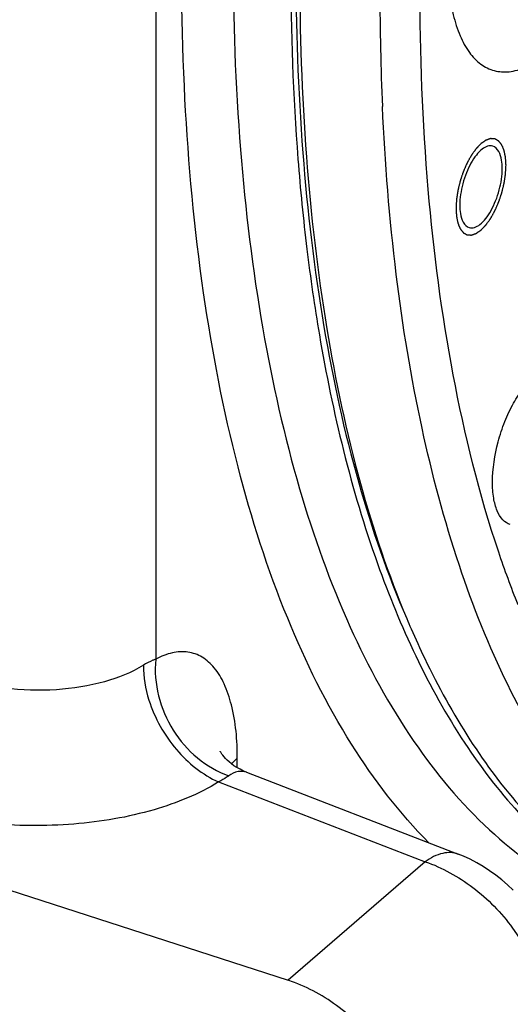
# Model space of a CAD drawing. Extents: x 0 to 594, y 0 to 420.
# Tile 50 of 93: x 515.51 to 520.41, y 183.16 to 193.02. Entities that reach past the tile are written whole.
import ezdxf

# ---------------------------------------------------------------- set-up
doc = ezdxf.new("R2010")
doc.units = 0
doc.header["$LTSCALE"] = 32.67
doc.layers.get('0').update_dxf_attribs({"linetype": 'CONTINUOUS'})
doc.layers.add('3_ALL_AXES', color=7, linetype='CONTINUOUS')

msp = doc.modelspace()

# ---------------------------------------------------------------- linework, layer by layer
at = {"color": 9, "linetype": 'CONTINUOUS'}
for p, q in [((516.8656, 199.0679), (516.8656, 186.6169)), ((517.6824, 185.5296), (517.6824, 185.6258)), ((517.4953, 185.3887), (519.5626, 184.5889)), ((519.5626, 184.5889), (518.1909, 183.4009))]:
    msp.add_line(p, q, dxfattribs=at)
at = {"color": 7, "linetype": 'CONTINUOUS'}
for p, q in [((505.7614, 187.4231), (518.1909, 183.4009)), ((517.775, 185.4843), (519.8932, 184.6648))]:
    msp.add_line(p, q, dxfattribs=at)
for points in [[(517.775, 185.4843), (517.7451, 185.4968), (517.7093, 185.5143), (517.6774, 185.5324), (517.6489, 185.551), (517.6234, 185.5697), (517.6008, 185.5883), (517.5809, 185.6065), (517.5638, 185.624), (517.5494, 185.6402), (517.5375, 185.6549), (517.5281, 185.6677), (517.5209, 185.6785), (517.5157, 185.6871), (517.5121, 185.6934), (517.5099, 185.6977)], [(520.442, 184.3035), (520.3865, 184.3567), (520.3286, 184.4071), (520.2687, 184.4546), (520.2069, 184.4991), (520.1433, 184.5404), (520.0783, 184.5783), (520.012, 184.6128), (519.9446, 184.6438), (519.8932, 184.6648)]]:
    msp.add_lwpolyline(points, dxfattribs=at)
at = {"color": 9, "linetype": 'CONTINUOUS'}
msp.add_arc((544.5594, 193.2874), 25.4504, 179.96216, 182.55391, dxfattribs=at)
at = {"color": 7, "linetype": 'CONTINUOUS'}
msp.add_arc((527.9451, 190.6269), 9.294, 202.80182, 203.48375, dxfattribs=at)
at = {"color": 9, "linetype": 'CONTINUOUS'}
for points, knots in [([(519.5983, 184.7786), (519.3045, 185.0753), (518.76, 185.7893), (518.1286, 187.0693), (517.6421, 188.5948), (517.3071, 190.341), (517.1282, 192.2803), (517.1016, 195.1596), (517.3264, 197.3838), (517.5657, 198.8898)], [0, 0, 0, 0, 0.085374, 0.181831, 0.290581, 0.411754, 0.544701, 0.688214, 1, 1, 1, 1]), ([(520.5626, 196.0012), (520.4428, 195.8444), (520.2278, 195.4827), (519.9882, 194.8845), (519.8303, 194.2465), (519.7706, 193.6354), (519.8078, 193.1712), (519.9013, 192.8692), (519.9926, 192.6988), (520.1092, 192.5747), (520.2506, 192.5042), (520.4088, 192.4944), (520.5116, 192.5244), (520.5626, 192.546)], [0, 0, 0, 0, 0.143352, 0.303522, 0.466853, 0.619129, 0.74818, 0.801731, 0.847777, 0.887496, 0.923529, 0.959761, 1, 1, 1, 1]), ([(517.6395, 193.676), (517.6395, 193.0239), (517.684, 191.7686), (517.8997, 189.9765), (518.2588, 188.3708), (518.7564, 186.9758), (519.3873, 185.8123), (520.1475, 184.8988), (521.0314, 184.257), (521.6958, 184.0267), (522.0277, 183.9649)], [0, 0, 0, 0, 0.17114, 0.329231, 0.473052, 0.602071, 0.716703, 0.818672, 0.911385, 1, 1, 1, 1]), ([(519.8422, 189.4672), (519.7265, 190.0805), (519.5588, 191.3766), (519.5096, 192.6815), (519.5096, 193.3617)], [0, 0, 0, 0, 0.478545, 1, 1, 1, 1]), ([(523.2808, 183.6835), (522.9856, 183.7565), (522.3989, 183.9897), (521.6135, 184.5742), (520.926, 185.3792), (520.3416, 186.3897), (519.8639, 187.5921), (519.4972, 188.9716), (519.2454, 190.5109), (519.1594, 191.5914), (519.1342, 192.1534)], [0, 0, 0, 0, 0.090967, 0.186265, 0.290138, 0.405498, 0.533961, 0.676102, 0.831712, 1, 1, 1, 1]), ([(520.4906, 187.1622), (520.4215, 187.3363), (520.1482, 188.0873), (519.9555, 188.8662), (519.8422, 189.4672)], [0, 0, 0, 0, 0.234444, 1, 1, 1, 1]), ([(516.8656, 186.6169), (516.8562, 186.6138), (516.8132, 186.5976), (516.7727, 186.5752), (516.742, 186.5562)], [0, 0, 0, 0, 0.215138, 1, 1, 1, 1]), ([(516.8656, 186.6169), (516.8418, 186.3743), (516.9718, 185.8695), (517.3701, 185.5282), (517.5968, 185.4501)], [0, 0, 0, 0, 0.504182, 1, 1, 1, 1]), ([(517.6824, 185.6258), (517.6824, 185.8056), (517.6615, 186.0619), (517.5613, 186.3634), (517.4638, 186.5291), (517.3387, 186.6444), (517.1877, 186.6993), (517.0226, 186.6887), (516.9179, 186.6454), (516.8656, 186.6169)], [0, 0, 0, 0, 0.338037, 0.476502, 0.594452, 0.696062, 0.790048, 0.888049, 1, 1, 1, 1]), ([(516.742, 186.5562), (516.6226, 186.4823), (516.3363, 186.3696), (515.8637, 186.2964), (515.358, 186.3106), (515.0221, 186.3805), (514.8624, 186.4321)], [0, 0, 0, 0, 0.21801, 0.470833, 0.739142, 1, 1, 1, 1]), ([(516.742, 186.5562), (516.7415, 186.4387), (516.7962, 186.1315), (517.0379, 185.7003), (517.3328, 185.4594), (517.4953, 185.3887)], [0, 0, 0, 0, 0.242771, 0.633698, 1, 1, 1, 1]), ([(517.6824, 185.6258), (517.6771, 185.6212), (517.657, 185.6031), (517.6382, 185.5835), (517.6253, 185.5681)], [0, 0, 0, 0, 0.259134, 1, 1, 1, 1]), ([(517.5968, 185.4501), (517.5898, 185.4453), (517.5568, 185.4235), (517.5226, 185.4037), (517.4953, 185.3887)], [0, 0, 0, 0, 0.212818, 1, 1, 1, 1]), ([(517.775, 185.4843), (517.7482, 185.4947), (517.682, 185.4987), (517.6246, 185.4691), (517.5968, 185.4501)], [0, 0, 0, 0, 0.459403, 1, 1, 1, 1]), ([(517.4953, 185.3887), (517.2964, 185.2647), (516.8198, 185.0728), (516.033, 184.94), (515.1906, 184.9489), (514.6297, 185.0537), (514.3627, 185.1338)], [0, 0, 0, 0, 0.218549, 0.47186, 0.740109, 1, 1, 1, 1]), ([(519.8932, 184.6648), (519.8449, 184.6835), (519.7202, 184.6844), (519.6155, 184.6264), (519.5626, 184.5889)], [0, 0, 0, 0, 0.444554, 1, 1, 1, 1]), ([(519.5626, 184.5889), (519.733, 184.5304), (520.063, 184.345), (520.5745, 183.8222), (520.7952, 183.2687), (520.7952, 182.9105)], [0, 0, 0, 0, 0.24725, 0.508265, 1, 1, 1, 1])]:
    msp.add_open_spline(points, degree=3, knots=knots, dxfattribs=at)
at = {"color": 7, "linetype": 'CONTINUOUS'}
for points, knots in [([(518.2671, 193.5846), (518.2671, 192.9527), (518.3092, 191.735), (518.5135, 189.9938), (518.8535, 188.4282), (519.1852, 187.4658), (519.3767, 187.0251)], [0, 0, 0, 0, 0.283221, 0.545426, 0.784657, 1, 1, 1, 1]), ([(518.3054, 193.5179), (518.3054, 192.8948), (518.3462, 191.6934), (518.5436, 189.9731), (518.8722, 188.4216), (519.1925, 187.4648), (519.3774, 187.025)], [0, 0, 0, 0, 0.282366, 0.544259, 0.783782, 1, 1, 1, 1]), ([(519.4209, 186.9233), (519.4645, 186.8228), (519.6388, 186.4407), (519.8417, 186.0712), (520.0101, 185.8104)], [0, 0, 0, 0, 0.260878, 1, 1, 1, 1]), ([(520.0101, 185.8104), (520.1697, 185.5631), (520.5097, 185.107), (521.1073, 184.5359), (521.7659, 184.1156), (522.2435, 183.9399), (522.4845, 183.8803)], [0, 0, 0, 0, 0.275011, 0.529033, 0.768105, 1, 1, 1, 1]), ([(519.4446, 181.7408), (519.4446, 182.098), (519.2192, 182.6507), (518.6985, 183.1654), (518.3635, 183.3451), (518.1909, 183.4009)], [0, 0, 0, 0, 0.48997, 0.751106, 1, 1, 1, 1])]:
    msp.add_open_spline(points, degree=3, knots=knots, dxfattribs=at)
at = {"color": 2, "linetype": 'CONTINUOUS'}
for points in [[(520.3705, 191.5657), (520.3701, 191.5724), (520.3695, 191.5824), (520.3687, 191.5957), (520.3681, 191.6057), (520.3675, 191.6157), (520.367, 191.624), (520.3666, 191.6307), (520.3663, 191.6348), (520.3661, 191.6382), (520.366, 191.6407), (520.3659, 191.6428), (520.3658, 191.6442), (520.3657, 191.645), (520.3657, 191.6457), (520.3656, 191.6462), (520.3654, 191.6469), (520.3652, 191.6482), (520.3648, 191.65), (520.3644, 191.6521), (520.3638, 191.655), (520.363, 191.6585), (520.3619, 191.6643), (520.3604, 191.6714), (520.3586, 191.68), (520.3569, 191.6886), (520.3554, 191.6958), (520.3542, 191.7015), (520.3535, 191.7051), (520.3529, 191.7079), (520.3525, 191.7101), (520.3521, 191.7119), (520.3518, 191.7131), (520.3517, 191.7138), (520.3516, 191.7144), (520.3514, 191.7148), (520.3512, 191.7154), (520.3508, 191.7164), (520.3502, 191.7178), (520.3494, 191.7195), (520.3485, 191.7218), (520.3473, 191.7246), (520.3454, 191.7292), (520.343, 191.7349), (520.3401, 191.7417), (520.3373, 191.7486), (520.3349, 191.7543), (520.333, 191.7589), (520.3318, 191.7617), (520.3308, 191.764), (520.3301, 191.7657), (520.3295, 191.7671), (520.3291, 191.7681), (520.3289, 191.7687), (520.3287, 191.7692), (520.3284, 191.7694), (520.3281, 191.7699), (520.3275, 191.7706), (520.3267, 191.7716), (520.3257, 191.7728), (520.3244, 191.7745), (520.3228, 191.7765), (520.3202, 191.7798), (520.3169, 191.7839), (520.313, 191.7888), (520.309, 191.7937), (520.3057, 191.7978), (520.3031, 191.8011), (520.3015, 191.8031), (520.3002, 191.8048), (520.2992, 191.806), (520.2984, 191.807), (520.2978, 191.8077), (520.2975, 191.8081), (520.2972, 191.8085), (520.2969, 191.8086), (520.2965, 191.8088), (520.2959, 191.8092), (520.2949, 191.8098), (520.2937, 191.8104), (520.2921, 191.8113), (520.2902, 191.8124), (520.287, 191.8141), (520.2831, 191.8163), (520.2784, 191.819), (520.2737, 191.8216), (520.2697, 191.8238), (520.2666, 191.8255), (520.2646, 191.8266), (520.2631, 191.8275), (520.2619, 191.8281), (520.2609, 191.8287), (520.2602, 191.8291), (520.2598, 191.8293), (520.2595, 191.8295), (520.2592, 191.8295), (520.2587, 191.8295), (520.258, 191.8295), (520.2568, 191.8296), (520.2555, 191.8297), (520.2537, 191.8298), (520.2515, 191.83), (520.2479, 191.8302), (520.2434, 191.8305), (520.238, 191.8308), (520.2327, 191.8311), (520.2282, 191.8314), (520.2246, 191.8316), (520.2223, 191.8318), (520.2206, 191.8319), (520.2192, 191.832), (520.2181, 191.832), (520.2173, 191.8321), (520.2169, 191.8321), (520.2165, 191.8322), (520.2162, 191.832), (520.2157, 191.8319), (520.2148, 191.8316), (520.2136, 191.8312), (520.2122, 191.8307), (520.2102, 191.83), (520.2078, 191.8292), (520.2039, 191.8279), (520.199, 191.8263), (520.1932, 191.8243), (520.1874, 191.8223), (520.1825, 191.8207), (520.1786, 191.8194), (520.1762, 191.8186), (520.1742, 191.8179), (520.1728, 191.8174), (520.1716, 191.817), (520.1707, 191.8167), (520.1702, 191.8166), (520.1699, 191.8165), (520.1695, 191.8162), (520.169, 191.8158), (520.1681, 191.8152), (520.1668, 191.8143), (520.1652, 191.8132), (520.1632, 191.8118), (520.1606, 191.81), (520.1565, 191.8072), (520.1513, 191.8036), (520.1452, 191.7993), (520.139, 191.795), (520.1338, 191.7915), (520.1297, 191.7886), (520.1271, 191.7868), (520.1251, 191.7854), (520.1235, 191.7843), (520.1223, 191.7834), (520.1214, 191.7828), (520.1208, 191.7825), (520.1205, 191.7822), (520.1201, 191.7818), (520.1196, 191.7813), (520.1187, 191.7804), (520.1174, 191.7791), (520.1159, 191.7775), (520.1139, 191.7754), (520.1113, 191.7728), (520.1073, 191.7686), (520.1022, 191.7633), (520.0962, 191.757), (520.0901, 191.7508), (520.085, 191.7455), (520.081, 191.7413), (520.0785, 191.7387), (520.0764, 191.7366), (520.0749, 191.735), (520.0737, 191.7337), (520.0728, 191.7328), (520.0723, 191.7323), (520.0719, 191.7319), (520.0715, 191.7314), (520.071, 191.7307), (520.0702, 191.7295), (520.069, 191.7278), (520.0675, 191.7258), (520.0656, 191.7231), (520.0631, 191.7197), (520.0592, 191.7143), (520.0544, 191.7076), (520.0485, 191.6995), (520.0427, 191.6913), (520.0378, 191.6846), (520.0339, 191.6792), (520.031, 191.6751), (520.0286, 191.6717), (520.0269, 191.6694), (520.0259, 191.668), (520.0252, 191.6671), (520.0245, 191.6658), (520.0236, 191.6642), (520.022, 191.6614), (520.0198, 191.6574), (520.0171, 191.6526), (520.0135, 191.6462), (520.009, 191.6381), (520.0036, 191.6285), (519.9983, 191.6189), (519.9938, 191.6109), (519.9902, 191.6045), (519.9875, 191.5997), (519.9852, 191.5956), (519.9837, 191.5928), (519.9828, 191.5912), (519.9821, 191.5901), (519.9815, 191.5887), (519.9807, 191.5868), (519.9793, 191.5836), (519.9773, 191.5791), (519.9749, 191.5736), (519.9717, 191.5663), (519.9677, 191.5571), (519.9629, 191.5462), (519.9581, 191.5352), (519.9541, 191.526), (519.9509, 191.5187), (519.9485, 191.5132), (519.9465, 191.5087), (519.9451, 191.5055), (519.9443, 191.5036), (519.9436, 191.5023), (519.9432, 191.5008), (519.9425, 191.4989), (519.9414, 191.4956), (519.9398, 191.4908), (519.9379, 191.485), (519.9353, 191.4773), (519.9321, 191.4677), (519.9282, 191.4562), (519.9243, 191.4447), (519.9211, 191.4351), (519.9185, 191.4274), (519.9166, 191.4217), (519.915, 191.4169), (519.9138, 191.4135), (519.9132, 191.4116), (519.9127, 191.4102), (519.9124, 191.4087), (519.9119, 191.4067), (519.911, 191.4033), (519.9098, 191.3983), (519.9084, 191.3924), (519.9065, 191.3846), (519.9041, 191.3747), (519.9012, 191.3629), (519.8983, 191.3511), (519.8959, 191.3413), (519.894, 191.3334), (519.8925, 191.3275), (519.8913, 191.3226), (519.8905, 191.3191), (519.89, 191.3172), (519.8896, 191.3157), (519.8894, 191.3143), (519.8891, 191.3123), (519.8886, 191.3089), (519.8879, 191.3041), (519.887, 191.2982), (519.8858, 191.2905), (519.8843, 191.2808), (519.8825, 191.2691), (519.8807, 191.2575), (519.8792, 191.2478), (519.8781, 191.24), (519.8772, 191.2342), (519.8764, 191.2293), (519.8759, 191.2259), (519.8756, 191.224), (519.8753, 191.2225), (519.8753, 191.2211), (519.8752, 191.2193), (519.875, 191.216), (519.8748, 191.2113), (519.8745, 191.2057), (519.874, 191.1982), (519.8735, 191.1888), (519.8727, 191.1739), (519.8717, 191.1551), (519.8709, 191.1402), (519.8705, 191.1327)], [(519.8705, 191.1327), (519.8708, 191.126), (519.8714, 191.116), (519.8722, 191.1027), (519.8728, 191.0927), (519.8734, 191.0827), (519.8739, 191.0744), (519.8743, 191.0677), (519.8746, 191.0635), (519.8748, 191.0602), (519.8749, 191.0577), (519.875, 191.0556), (519.8751, 191.0541), (519.8752, 191.0533), (519.8752, 191.0527), (519.8753, 191.0522), (519.8755, 191.0514), (519.8757, 191.0502), (519.8761, 191.0484), (519.8765, 191.0463), (519.8771, 191.0434), (519.8779, 191.0398), (519.879, 191.0341), (519.8805, 191.0269), (519.8823, 191.0183), (519.884, 191.0098), (519.8855, 191.0026), (519.8867, 190.9969), (519.8874, 190.9933), (519.888, 190.9904), (519.8884, 190.9883), (519.8888, 190.9865), (519.8891, 190.9853), (519.8892, 190.9845), (519.8893, 190.984), (519.8895, 190.9836), (519.8897, 190.983), (519.8902, 190.982), (519.8907, 190.9806), (519.8915, 190.9789), (519.8924, 190.9766), (519.8936, 190.9737), (519.8955, 190.9692), (519.8979, 190.9635), (519.9008, 190.9566), (519.9036, 190.9498), (519.906, 190.9441), (519.9079, 190.9395), (519.9091, 190.9366), (519.9101, 190.9344), (519.9108, 190.9326), (519.9114, 190.9312), (519.9118, 190.9302), (519.912, 190.9297), (519.9122, 190.9292), (519.9125, 190.9289), (519.9128, 190.9285), (519.9134, 190.9278), (519.9142, 190.9268), (519.9152, 190.9255), (519.9165, 190.9239), (519.9181, 190.9219), (519.9207, 190.9186), (519.924, 190.9145), (519.9279, 190.9096), (519.9319, 190.9046), (519.9352, 190.9006), (519.9378, 190.8973), (519.9394, 190.8952), (519.9407, 190.8936), (519.9417, 190.8924), (519.9425, 190.8913), (519.9431, 190.8906), (519.9434, 190.8902), (519.9437, 190.8899), (519.944, 190.8897), (519.9444, 190.8895), (519.9451, 190.8891), (519.946, 190.8886), (519.9472, 190.8879), (519.9488, 190.8871), (519.9507, 190.886), (519.9539, 190.8842), (519.9578, 190.882), (519.9625, 190.8794), (519.9672, 190.8768), (519.9712, 190.8746), (519.9743, 190.8728), (519.9763, 190.8718), (519.9778, 190.8709), (519.979, 190.8702), (519.98, 190.8697), (519.9807, 190.8693), (519.9811, 190.8691), (519.9814, 190.8689), (519.9817, 190.8689), (519.9822, 190.8689), (519.9829, 190.8688), (519.9841, 190.8687), (519.9854, 190.8687), (519.9872, 190.8685), (519.9894, 190.8684), (519.993, 190.8682), (519.9975, 190.8679), (520.0029, 190.8676), (520.0083, 190.8672), (520.0127, 190.8669), (520.0163, 190.8667), (520.0186, 190.8666), (520.0203, 190.8665), (520.0217, 190.8664), (520.0228, 190.8663), (520.0236, 190.8663), (520.024, 190.8662), (520.0244, 190.8662), (520.0247, 190.8664), (520.0252, 190.8665), (520.0261, 190.8668), (520.0273, 190.8672), (520.0288, 190.8677), (520.0307, 190.8683), (520.0331, 190.8692), (520.037, 190.8705), (520.0419, 190.8721), (520.0477, 190.8741), (520.0535, 190.876), (520.0584, 190.8777), (520.0623, 190.879), (520.0647, 190.8798), (520.0667, 190.8804), (520.0681, 190.8809), (520.0693, 190.8813), (520.0702, 190.8816), (520.0707, 190.8818), (520.071, 190.8819), (520.0714, 190.8822), (520.0719, 190.8825), (520.0728, 190.8832), (520.0741, 190.8841), (520.0757, 190.8851), (520.0777, 190.8866), (520.0803, 190.8883), (520.0844, 190.8912), (520.0896, 190.8948), (520.0957, 190.899), (520.1019, 190.9033), (520.1071, 190.9069), (520.1112, 190.9097), (520.1138, 190.9115), (520.1158, 190.913), (520.1174, 190.914), (520.1187, 190.9149), (520.1196, 190.9155), (520.1201, 190.9159), (520.1205, 190.9161), (520.1208, 190.9166), (520.1213, 190.9171), (520.1222, 190.918), (520.1235, 190.9193), (520.125, 190.9209), (520.127, 190.923), (520.1296, 190.9256), (520.1336, 190.9298), (520.1387, 190.935), (520.1447, 190.9413), (520.1508, 190.9476), (520.1559, 190.9528), (520.1599, 190.957), (520.1624, 190.9597), (520.1645, 190.9618), (520.166, 190.9633), (520.1672, 190.9646), (520.1681, 190.9655), (520.1686, 190.9661), (520.169, 190.9664), (520.1694, 190.967), (520.1699, 190.9676), (520.1707, 190.9688), (520.1719, 190.9705), (520.1734, 190.9726), (520.1753, 190.9753), (520.1778, 190.9786), (520.1817, 190.984), (520.1865, 190.9908), (520.1924, 190.9989), (520.1982, 191.007), (520.2031, 191.0138), (520.207, 191.0192), (520.2099, 191.0232), (520.2123, 191.0266), (520.214, 191.029), (520.215, 191.0303), (520.2157, 191.0313), (520.2164, 191.0326), (520.2173, 191.0341), (520.2189, 191.037), (520.2211, 191.041), (520.2238, 191.0458), (520.2274, 191.0522), (520.2319, 191.0602), (520.2373, 191.0698), (520.2426, 191.0795), (520.2471, 191.0875), (520.2507, 191.0939), (520.2534, 191.0987), (520.2557, 191.1027), (520.2572, 191.1055), (520.2581, 191.1071), (520.2588, 191.1083), (520.2594, 191.1097), (520.2602, 191.1115), (520.2616, 191.1147), (520.2636, 191.1193), (520.266, 191.1248), (520.2692, 191.1321), (520.2732, 191.1412), (520.278, 191.1522), (520.2828, 191.1632), (520.2868, 191.1723), (520.29, 191.1796), (520.2924, 191.1851), (520.2944, 191.1897), (520.2958, 191.1929), (520.2966, 191.1947), (520.2973, 191.1961), (520.2977, 191.1975), (520.2984, 191.1994), (520.2995, 191.2028), (520.3011, 191.2076), (520.303, 191.2134), (520.3056, 191.221), (520.3088, 191.2306), (520.3127, 191.2421), (520.3166, 191.2537), (520.3198, 191.2633), (520.3224, 191.2709), (520.3243, 191.2767), (520.3259, 191.2815), (520.3271, 191.2849), (520.3277, 191.2868), (520.3282, 191.2882), (520.3285, 191.2897), (520.329, 191.2917), (520.3299, 191.2951), (520.3311, 191.3), (520.3325, 191.3059), (520.3344, 191.3138), (520.3368, 191.3236), (520.3397, 191.3354), (520.3426, 191.3472), (520.345, 191.3571), (520.3469, 191.3649), (520.3484, 191.3709), (520.3496, 191.3758), (520.3504, 191.3792), (520.3509, 191.3812), (520.3513, 191.3827), (520.3515, 191.3841), (520.3518, 191.3861), (520.3523, 191.3895), (520.353, 191.3943), (520.3539, 191.4001), (520.3551, 191.4079), (520.3566, 191.4176), (520.3584, 191.4292), (520.3602, 191.4409), (520.3617, 191.4506), (520.3628, 191.4584), (520.3637, 191.4642), (520.3645, 191.469), (520.365, 191.4724), (520.3653, 191.4744), (520.3656, 191.4758), (520.3656, 191.4772), (520.3657, 191.4791), (520.3659, 191.4824), (520.3661, 191.4871), (520.3664, 191.4927), (520.3669, 191.5002), (520.3674, 191.5095), (520.3682, 191.5245), (520.3692, 191.5432), (520.37, 191.5582), (520.3705, 191.5657)]]:
    msp.add_open_spline(points, degree=3, knots=[0, 0, 0, 0, 0.015625, 0.023438, 0.03125, 0.039062, 0.046875, 0.050781, 0.054688, 0.056641, 0.058594, 0.060547, 0.061523, 0.062012, 0.0625, 0.062988, 0.063477, 0.064453, 0.066406, 0.068359, 0.070312, 0.074219, 0.078125, 0.085938, 0.09375, 0.101562, 0.109375, 0.113281, 0.117188, 0.119141, 0.121094, 0.123047, 0.124023, 0.124512, 0.125, 0.125488, 0.125977, 0.126953, 0.128906, 0.130859, 0.132812, 0.136719, 0.140625, 0.148438, 0.15625, 0.164062, 0.171875, 0.175781, 0.179688, 0.181641, 0.183594, 0.185547, 0.186523, 0.187012, 0.1875, 0.187988, 0.188477, 0.189453, 0.191406, 0.193359, 0.195312, 0.199219, 0.203125, 0.210938, 0.21875, 0.226562, 0.234375, 0.238281, 0.242188, 0.244141, 0.246094, 0.248047, 0.249023, 0.249512, 0.25, 0.250488, 0.250977, 0.251953, 0.253906, 0.255859, 0.257812, 0.261719, 0.265625, 0.273438, 0.28125, 0.289062, 0.296875, 0.300781, 0.304688, 0.306641, 0.308594, 0.310547, 0.311523, 0.312012, 0.3125, 0.312988, 0.313477, 0.314453, 0.316406, 0.318359, 0.320312, 0.324219, 0.328125, 0.335938, 0.34375, 0.351562, 0.359375, 0.363281, 0.367188, 0.369141, 0.371094, 0.373047, 0.374023, 0.374512, 0.375, 0.375488, 0.375977, 0.376953, 0.378906, 0.380859, 0.382812, 0.386719, 0.390625, 0.398438, 0.40625, 0.414062, 0.421875, 0.425781, 0.429688, 0.431641, 0.433594, 0.435547, 0.436523, 0.437012, 0.4375, 0.437988, 0.438477, 0.439453, 0.441406, 0.443359, 0.445312, 0.449219, 0.453125, 0.460938, 0.46875, 0.476562, 0.484375, 0.488281, 0.492188, 0.494141, 0.496094, 0.498047, 0.499023, 0.499512, 0.5, 0.500488, 0.500977, 0.501953, 0.503906, 0.505859, 0.507812, 0.511719, 0.515625, 0.523438, 0.53125, 0.539062, 0.546875, 0.550781, 0.554688, 0.556641, 0.558594, 0.560547, 0.561523, 0.562012, 0.5625, 0.562988, 0.563477, 0.564453, 0.566406, 0.568359, 0.570312, 0.574219, 0.578125, 0.585938, 0.59375, 0.601562, 0.609375, 0.613281, 0.617188, 0.621094, 0.623047, 0.624023, 0.625, 0.625977, 0.626953, 0.628906, 0.632812, 0.636719, 0.640625, 0.648438, 0.65625, 0.664062, 0.671875, 0.675781, 0.679688, 0.683594, 0.685547, 0.686523, 0.6875, 0.688477, 0.689453, 0.691406, 0.695312, 0.699219, 0.703125, 0.710938, 0.71875, 0.726562, 0.734375, 0.738281, 0.742188, 0.746094, 0.748047, 0.749023, 0.75, 0.750977, 0.751953, 0.753906, 0.757812, 0.761719, 0.765625, 0.773438, 0.78125, 0.789062, 0.796875, 0.800781, 0.804688, 0.808594, 0.810547, 0.811523, 0.8125, 0.813477, 0.814453, 0.816406, 0.820312, 0.824219, 0.828125, 0.835938, 0.84375, 0.851562, 0.859375, 0.863281, 0.867188, 0.871094, 0.873047, 0.874023, 0.875, 0.875977, 0.876953, 0.878906, 0.882812, 0.886719, 0.890625, 0.898438, 0.90625, 0.914062, 0.921875, 0.925781, 0.929688, 0.933594, 0.935547, 0.936523, 0.9375, 0.938477, 0.939453, 0.941406, 0.945312, 0.949219, 0.953125, 0.960938, 0.96875, 0.984375, 1, 1, 1, 1], dxfattribs=at)
at = {"layer": '3_ALL_AXES', "color": 7, "linetype": 'CONTINUOUS'}
for points, knots in [([(518.2171, 193.5413), (518.2171, 192.9026), (518.2498, 191.9613), (518.3703, 190.737), (518.5676, 189.3722), (518.9759, 187.67), (519.7136, 186.0657), (520.4618, 185.0838), (521.0639, 184.5231), (521.7265, 184.1137), (522.2057, 183.9458), (522.4473, 183.8899)], [0, 0, 0, 0, 0.170325, 0.250824, 0.327974, 0.537976, 0.715702, 0.793722, 0.865857, 0.933868, 1, 1, 1, 1]), ([(520.2383, 191.7575), (520.2219, 191.7623), (520.181, 191.7596), (520.1241, 191.7245), (520.0683, 191.6653), (520.0163, 191.5846), (519.9711, 191.4878), (519.9254, 191.3483), (519.908, 191.2376), (519.908, 191.1652)], [0, 0, 0, 0, 0.070081, 0.157344, 0.268039, 0.400358, 0.548295, 0.703669, 1, 1, 1, 1]), ([(520.333, 191.5332), (520.333, 191.5613), (520.3292, 191.6405), (520.2914, 191.7422), (520.2383, 191.7575)], [0, 0, 0, 0, 0.336991, 1, 1, 1, 1]), ([(520.0026, 190.9409), (520.019, 190.9361), (520.0599, 190.9387), (520.1168, 190.9739), (520.1726, 191.0331), (520.2246, 191.1137), (520.2698, 191.2106), (520.3155, 191.35), (520.333, 191.4607), (520.333, 191.5332)], [0, 0, 0, 0, 0.070081, 0.157344, 0.268039, 0.400358, 0.548295, 0.703669, 1, 1, 1, 1]), ([(519.908, 191.1652), (519.908, 191.1371), (519.9117, 191.0579), (519.9495, 190.9562), (520.0026, 190.9409)], [0, 0, 0, 0, 0.336991, 1, 1, 1, 1]), ([(520.2353, 188.3892), (520.2353, 188.5257), (520.2681, 188.7341), (520.3543, 188.9967), (520.4392, 189.179), (520.5372, 189.3308), (520.6422, 189.4422), (520.7494, 189.5083), (520.8263, 189.5132), (520.8573, 189.5042)], [0, 0, 0, 0, 0.296382, 0.451744, 0.59969, 0.732001, 0.842683, 0.929928, 1, 1, 1, 1]), ([(520.4133, 187.9671), (520.3852, 187.9752), (520.3287, 188.0133), (520.2741, 188.1099), (520.2415, 188.2391), (520.2353, 188.3364), (520.2353, 188.3892)], [0, 0, 0, 0, 0.180721, 0.399516, 0.673155, 1, 1, 1, 1])]:
    msp.add_open_spline(points, degree=3, knots=knots, dxfattribs=at)

doc.saveas('drawing.dxf')
